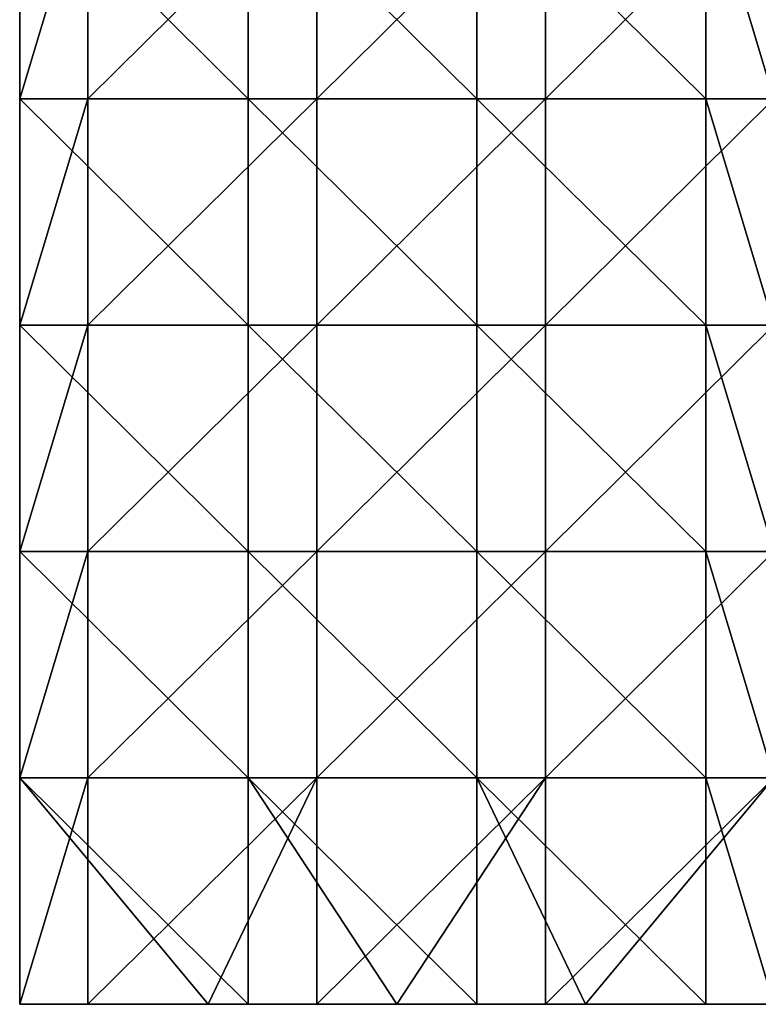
# Model space of a CAD drawing. Extents: x -90 to 358, y -508 to 4.
# Tile 1 of 21: x -40 to 38, y -484 to -380. Entities that reach past the tile are written whole.
import ezdxf

# ---------------------------------------------------------------- set-up
doc = ezdxf.new("R2010")
doc.units = 0
doc.header["$LTSCALE"] = 52.148148
for name, color, linetype in [('104', 7, 'CONTINUOUS'), ('106', 7, 'CONTINUOUS'), ('107', 7, 'CONTINUOUS'), ('109', 7, 'CONTINUOUS')]:
    doc.layers.add(name, color=color, linetype=linetype)

msp = doc.modelspace()

# ---------------------------------------------------------------- linework, layer by layer
at = {"layer": '104', "linetype": 'CONTINUOUS'}
for points in [[(-32.76, -484, 20), (-40, -484, 20), (-20, -484, -20), (-32.76, -484, 20)], [(-20, -484, -20), (-40, -484, 20), (-40, -484, -20), (-20, -484, -20)], [(-20, -484, 20), (-32.76, -484, 20), (-20, -484, -20), (-20, -484, 20)], [(-8.5, -484, 20), (-20, -484, 20), (-15.76, -484, -20), (-8.5, -484, 20)], [(-15.76, -484, -20), (-20, -484, 20), (-20, -484, -20), (-15.76, -484, -20)], [(0, -484, -20), (-8.5, -484, 20), (-15.76, -484, -20), (0, -484, -20)], [(0, -484, 20), (-8.5, -484, 20), (0, -484, -20), (0, -484, 20)], [(15.76, -484, 20), (0, -484, 20), (8.5, -484, -20), (15.76, -484, 20)], [(8.5, -484, -20), (0, -484, 20), (0, -484, -20), (8.5, -484, -20)], [(20, -484, -20), (15.76, -484, 20), (8.5, -484, -20), (20, -484, -20)], [(20, -484, 20), (15.76, -484, 20), (20, -484, -20), (20, -484, 20)], [(40, -484, 20), (20, -484, 20), (40, -484, -20), (40, -484, 20)], [(40, -484, -20), (20, -484, 20), (32.76, -484, -20), (40, -484, -20)], [(32.76, -484, -20), (20, -484, 20), (20, -484, -20), (32.76, -484, -20)]]:
    msp.add_3dface(points, dxfattribs=at)
at = {"layer": '106', "linetype": 'CONTINUOUS'}
for points in [[(-40, -364, -20), (-40, -388, -20), (-40, -364, 20), (-40, -364, -20)], [(-40, -364, 20), (-40, -388, -20), (-40, -388, 20), (-40, -364, 20)], [(-40, -388, -20), (-40, -412, -20), (-40, -388, 20), (-40, -388, -20)], [(-40, -388, 20), (-40, -412, -20), (-40, -412, 20), (-40, -388, 20)], [(-40, -412, -20), (-40, -436, -20), (-40, -412, 20), (-40, -412, -20)], [(-40, -412, 20), (-40, -436, -20), (-40, -436, 20), (-40, -412, 20)], [(-40, -436, -20), (-40, -460, -20), (-40, -436, 20), (-40, -436, -20)], [(-40, -436, 20), (-40, -460, -20), (-40, -460, 20), (-40, -436, 20)], [(-40, -484, -20), (-40, -484, 20), (-40, -460, 20), (-40, -484, -20)], [(-40, -460, -20), (-40, -484, -20), (-40, -460, 20), (-40, -460, -20)]]:
    msp.add_3dface(points, dxfattribs=at)
at = {"layer": '107', "linetype": 'CONTINUOUS'}
for points in [[(-40, -388, -20), (-40, -364, -20), (-15.76, -388, -20), (-40, -388, -20)], [(-15.76, -388, -20), (-40, -364, -20), (-15.76, -364, -20), (-15.76, -388, -20)], [(-15.76, -388, -20), (-15.76, -364, -20), (8.5, -388, -20), (-15.76, -388, -20)], [(8.5, -388, -20), (-15.76, -364, -20), (8.5, -364, -20), (8.5, -388, -20)], [(8.5, -388, -20), (8.5, -364, -20), (32.76, -388, -20), (8.5, -388, -20)], [(32.76, -388, -20), (8.5, -364, -20), (32.76, -364, -20), (32.76, -388, -20)], [(32.76, -388, -20), (32.76, -364, -20), (40, -388, -20), (32.76, -388, -20)], [(40, -388, -20), (32.76, -364, -20), (40, -364, -20), (40, -388, -20)], [(-40, -412, -20), (-40, -388, -20), (-15.76, -412, -20), (-40, -412, -20)], [(-15.76, -412, -20), (-40, -388, -20), (-15.76, -388, -20), (-15.76, -412, -20)], [(-15.76, -412, -20), (-15.76, -388, -20), (8.5, -412, -20), (-15.76, -412, -20)], [(8.5, -412, -20), (-15.76, -388, -20), (8.5, -388, -20), (8.5, -412, -20)], [(8.5, -412, -20), (8.5, -388, -20), (32.76, -412, -20), (8.5, -412, -20)], [(32.76, -412, -20), (8.5, -388, -20), (32.76, -388, -20), (32.76, -412, -20)], [(32.76, -412, -20), (32.76, -388, -20), (40, -412, -20), (32.76, -412, -20)], [(40, -412, -20), (32.76, -388, -20), (40, -388, -20), (40, -412, -20)], [(-40, -436, -20), (-40, -412, -20), (-15.76, -436, -20), (-40, -436, -20)], [(-15.76, -436, -20), (-40, -412, -20), (-15.76, -412, -20), (-15.76, -436, -20)], [(-15.76, -436, -20), (-15.76, -412, -20), (8.5, -436, -20), (-15.76, -436, -20)], [(8.5, -436, -20), (-15.76, -412, -20), (8.5, -412, -20), (8.5, -436, -20)], [(8.5, -436, -20), (8.5, -412, -20), (32.76, -436, -20), (8.5, -436, -20)], [(32.76, -436, -20), (8.5, -412, -20), (32.76, -412, -20), (32.76, -436, -20)], [(32.76, -436, -20), (32.76, -412, -20), (40, -436, -20), (32.76, -436, -20)], [(40, -436, -20), (32.76, -412, -20), (40, -412, -20), (40, -436, -20)], [(-40, -460, -20), (-40, -436, -20), (-15.76, -460, -20), (-40, -460, -20)], [(-15.76, -460, -20), (-40, -436, -20), (-15.76, -436, -20), (-15.76, -460, -20)], [(-15.76, -460, -20), (-15.76, -436, -20), (8.5, -460, -20), (-15.76, -460, -20)], [(8.5, -460, -20), (-15.76, -436, -20), (8.5, -436, -20), (8.5, -460, -20)], [(8.5, -460, -20), (8.5, -436, -20), (32.76, -460, -20), (8.5, -460, -20)], [(32.76, -460, -20), (8.5, -436, -20), (32.76, -436, -20), (32.76, -460, -20)], [(32.76, -460, -20), (32.76, -436, -20), (40, -460, -20), (32.76, -460, -20)], [(40, -460, -20), (32.76, -436, -20), (40, -436, -20), (40, -460, -20)], [(-15.76, -484, -20), (-20, -484, -20), (-40, -460, -20), (-15.76, -484, -20)], [(-15.76, -484, -20), (-40, -460, -20), (-15.76, -460, -20), (-15.76, -484, -20)], [(-20, -484, -20), (-40, -484, -20), (-40, -460, -20), (-20, -484, -20)], [(8.5, -484, -20), (0, -484, -20), (-15.76, -460, -20), (8.5, -484, -20)], [(8.5, -484, -20), (-15.76, -460, -20), (8.5, -460, -20), (8.5, -484, -20)], [(0, -484, -20), (-15.76, -484, -20), (-15.76, -460, -20), (0, -484, -20)], [(32.76, -484, -20), (20, -484, -20), (8.5, -460, -20), (32.76, -484, -20)], [(32.76, -484, -20), (8.5, -460, -20), (32.76, -460, -20), (32.76, -484, -20)], [(20, -484, -20), (8.5, -484, -20), (8.5, -460, -20), (20, -484, -20)], [(40, -484, -20), (32.76, -484, -20), (32.76, -460, -20), (40, -484, -20)], [(40, -484, -20), (32.76, -460, -20), (40, -460, -20), (40, -484, -20)]]:
    msp.add_3dface(points, dxfattribs=at)
at = {"layer": '109', "linetype": 'CONTINUOUS'}
for points in [[(-40, -364, 20), (-40, -388, 20), (-32.76, -364, 20), (-40, -364, 20)], [(-40, -388, 20), (-32.76, -388, 20), (-32.76, -364, 20), (-40, -388, 20)], [(-8.5, -388, 20), (-8.5, -364, 20), (-32.76, -388, 20), (-8.5, -388, 20)], [(-32.76, -388, 20), (-8.5, -364, 20), (-32.76, -364, 20), (-32.76, -388, 20)], [(15.76, -388, 20), (15.76, -364, 20), (-8.5, -388, 20), (15.76, -388, 20)], [(-8.5, -388, 20), (15.76, -364, 20), (-8.5, -364, 20), (-8.5, -388, 20)], [(40, -388, 20), (40, -364, 20), (15.76, -388, 20), (40, -388, 20)], [(15.76, -388, 20), (40, -364, 20), (15.76, -364, 20), (15.76, -388, 20)], [(-40, -388, 20), (-40, -412, 20), (-32.76, -388, 20), (-40, -388, 20)], [(-40, -412, 20), (-32.76, -412, 20), (-32.76, -388, 20), (-40, -412, 20)], [(-8.5, -412, 20), (-8.5, -388, 20), (-32.76, -412, 20), (-8.5, -412, 20)], [(-32.76, -412, 20), (-8.5, -388, 20), (-32.76, -388, 20), (-32.76, -412, 20)], [(15.76, -412, 20), (15.76, -388, 20), (-8.5, -412, 20), (15.76, -412, 20)], [(-8.5, -412, 20), (15.76, -388, 20), (-8.5, -388, 20), (-8.5, -412, 20)], [(40, -412, 20), (40, -388, 20), (15.76, -412, 20), (40, -412, 20)], [(15.76, -412, 20), (40, -388, 20), (15.76, -388, 20), (15.76, -412, 20)], [(-40, -412, 20), (-40, -436, 20), (-32.76, -412, 20), (-40, -412, 20)], [(-40, -436, 20), (-32.76, -436, 20), (-32.76, -412, 20), (-40, -436, 20)], [(-8.5, -436, 20), (-8.5, -412, 20), (-32.76, -436, 20), (-8.5, -436, 20)], [(-32.76, -436, 20), (-8.5, -412, 20), (-32.76, -412, 20), (-32.76, -436, 20)], [(15.76, -436, 20), (15.76, -412, 20), (-8.5, -436, 20), (15.76, -436, 20)], [(-8.5, -436, 20), (15.76, -412, 20), (-8.5, -412, 20), (-8.5, -436, 20)], [(40, -436, 20), (40, -412, 20), (15.76, -436, 20), (40, -436, 20)], [(15.76, -436, 20), (40, -412, 20), (15.76, -412, 20), (15.76, -436, 20)], [(-40, -436, 20), (-40, -460, 20), (-32.76, -436, 20), (-40, -436, 20)], [(-40, -460, 20), (-32.76, -460, 20), (-32.76, -436, 20), (-40, -460, 20)], [(-8.5, -460, 20), (-8.5, -436, 20), (-32.76, -460, 20), (-8.5, -460, 20)], [(-32.76, -460, 20), (-8.5, -436, 20), (-32.76, -436, 20), (-32.76, -460, 20)], [(15.76, -460, 20), (15.76, -436, 20), (-8.5, -460, 20), (15.76, -460, 20)], [(-8.5, -460, 20), (15.76, -436, 20), (-8.5, -436, 20), (-8.5, -460, 20)], [(40, -460, 20), (40, -436, 20), (15.76, -460, 20), (40, -460, 20)], [(15.76, -460, 20), (40, -436, 20), (15.76, -436, 20), (15.76, -460, 20)], [(-40, -484, 20), (-32.76, -484, 20), (-32.76, -460, 20), (-40, -484, 20)], [(-40, -460, 20), (-40, -484, 20), (-32.76, -460, 20), (-40, -460, 20)], [(-32.76, -484, 20), (-20, -484, 20), (-8.5, -460, 20), (-32.76, -484, 20)], [(-32.76, -484, 20), (-8.5, -460, 20), (-32.76, -460, 20), (-32.76, -484, 20)], [(-20, -484, 20), (-8.5, -484, 20), (-8.5, -460, 20), (-20, -484, 20)], [(-8.5, -484, 20), (0, -484, 20), (15.76, -460, 20), (-8.5, -484, 20)], [(-8.5, -484, 20), (15.76, -460, 20), (-8.5, -460, 20), (-8.5, -484, 20)], [(0, -484, 20), (15.76, -484, 20), (15.76, -460, 20), (0, -484, 20)], [(15.76, -484, 20), (20, -484, 20), (40, -460, 20), (15.76, -484, 20)], [(15.76, -484, 20), (40, -460, 20), (15.76, -460, 20), (15.76, -484, 20)], [(20, -484, 20), (40, -484, 20), (40, -460, 20), (20, -484, 20)]]:
    msp.add_3dface(points, dxfattribs=at)

doc.saveas('drawing.dxf')
